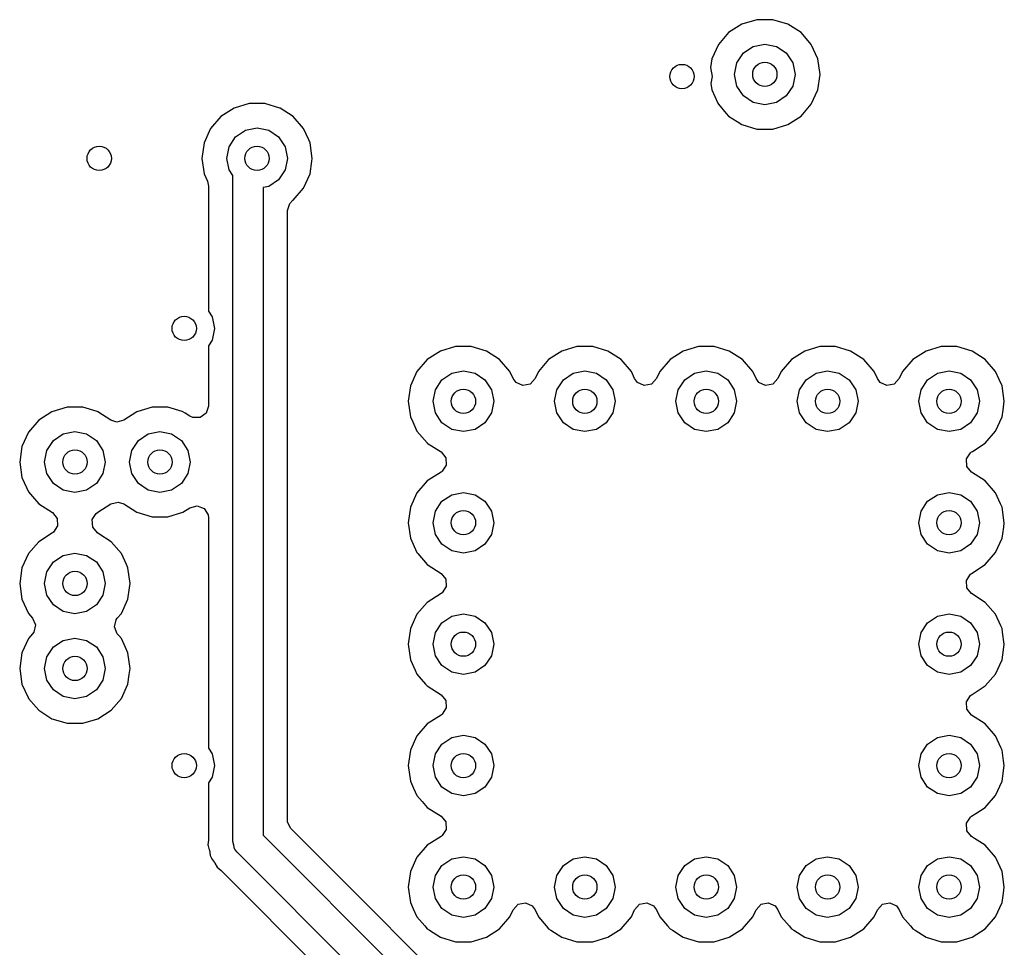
# Model space of a CAD drawing. Extents: x 0.4 to 10.6, y -8.1 to -0.4.
# Tile 18 of 29: x 6.2 to 6.5, y -2.3 to -2. Entities that reach past the tile are written whole.
import ezdxf

# ---------------------------------------------------------------- set-up
doc = ezdxf.new("R2010")
doc.units = 0
doc.header["$MEASUREMENT"] = 0
doc.layers.add('BLACK', color=7, linetype='CONTINUOUS')

msp = doc.modelspace()

# ---------------------------------------------------------------- linework, layer by layer
at = {"layer": 'BLACK', "linetype": 'CONTINUOUS'}
for p, q in [((6.42888, -2.0037), (6.42459, -2.00646)), ((6.43377, -2.00227), (6.42888, -2.0037)), ((6.42888, -2.0037), (6.42888, -2.0037)), ((6.43887, -2.00227), (6.43377, -2.00227)), ((6.43377, -2.00227), (6.43377, -2.00227)), ((6.44377, -2.0037), (6.43887, -2.00227)), ((6.43887, -2.00227), (6.43887, -2.00227)), ((6.44806, -2.00646), (6.44377, -2.0037)), ((6.44377, -2.0037), (6.44377, -2.0037)), ((6.44377, -2.0037), (6.44377, -2.0037)), ((6.44377, -2.0037), (6.44377, -2.0037)), ((6.42459, -2.00646), (6.42125, -2.01032)), ((6.44806, -2.00646), (6.44806, -2.00646)), ((6.44806, -2.00646), (6.44806, -2.00646)), ((6.44928, -2.00787), (6.44806, -2.00646)), ((6.4514, -2.01032), (6.44928, -2.00787)), ((6.42125, -2.01032), (6.41913, -2.01496)), ((6.42936, -2.01304), (6.43256, -2.01091)), ((6.43256, -2.01091), (6.43632, -2.01016)), ((6.43632, -2.01016), (6.44009, -2.01091)), ((6.44009, -2.01091), (6.44328, -2.01304)), ((6.45352, -2.01496), (6.4514, -2.01032)), ((6.42723, -2.01624), (6.42936, -2.01304)), ((6.44328, -2.01304), (6.44542, -2.01624)), ((6.41913, -2.01496), (6.41872, -2.01781)), ((6.41872, -2.01781), (6.41929, -2.02069)), ((6.42648, -2.02), (6.42723, -2.01624)), ((6.44542, -2.01624), (6.44617, -2.02)), ((6.45424, -2.02), (6.45352, -2.01496)), ((6.41929, -2.02069), (6.41883, -2.02299)), ((6.42723, -2.02377), (6.42648, -2.02)), ((6.44617, -2.02), (6.44542, -2.02377)), ((6.45352, -2.02505), (6.45424, -2.02)), ((6.41883, -2.02299), (6.41913, -2.02505)), ((6.42936, -2.02696), (6.42723, -2.02377)), ((6.44542, -2.02377), (6.44328, -2.02696)), ((6.41913, -2.02505), (6.42107, -2.02931)), ((6.43256, -2.0291), (6.42936, -2.02696)), ((6.44328, -2.02696), (6.44009, -2.0291)), ((6.4514, -2.02969), (6.45352, -2.02505)), ((6.2691, -2.02949), (6.26421, -2.03092)), ((6.2742, -2.02949), (6.2691, -2.02949)), ((6.2691, -2.02949), (6.2691, -2.02949)), ((6.27904, -2.03091), (6.2742, -2.02949)), ((6.2742, -2.02949), (6.2742, -2.02949)), ((6.42107, -2.02931), (6.42125, -2.02969)), ((6.42125, -2.02969), (6.42382, -2.03266)), ((6.43632, -2.02985), (6.43256, -2.0291)), ((6.44009, -2.0291), (6.43632, -2.02985)), ((6.44806, -2.03355), (6.4514, -2.02969)), ((6.25992, -2.03368), (6.25658, -2.03754)), ((6.26421, -2.03093), (6.25992, -2.03368)), ((6.26421, -2.03092), (6.26421, -2.03093)), ((6.2791, -2.03093), (6.27904, -2.03091)), ((6.28339, -2.03368), (6.2791, -2.03093)), ((6.2791, -2.03093), (6.2791, -2.03093)), ((6.2791, -2.03093), (6.2791, -2.03093)), ((6.28673, -2.03754), (6.28339, -2.03368)), ((6.28339, -2.03368), (6.28339, -2.03368)), ((6.28339, -2.03368), (6.28339, -2.03368)), ((6.42382, -2.03266), (6.42459, -2.03355)), ((6.42459, -2.03355), (6.42735, -2.03532)), ((6.44377, -2.0363), (6.44806, -2.03355)), ((6.42735, -2.03532), (6.42888, -2.0363)), ((6.42888, -2.0363), (6.43377, -2.03774)), ((6.43887, -2.03774), (6.44377, -2.0363)), ((6.25658, -2.03754), (6.25446, -2.04218)), ((6.26256, -2.04346), (6.26469, -2.04026)), ((6.26469, -2.04026), (6.26789, -2.03813)), ((6.26789, -2.03813), (6.27165, -2.03738)), ((6.27165, -2.03738), (6.27542, -2.03813)), ((6.27542, -2.03813), (6.27861, -2.04026)), ((6.27861, -2.04026), (6.28075, -2.04346)), ((6.28842, -2.04124), (6.28673, -2.03754)), ((6.43377, -2.03774), (6.43377, -2.03774)), ((6.43377, -2.03774), (6.43887, -2.03774)), ((6.43887, -2.03774), (6.43887, -2.03774)), ((6.25446, -2.04218), (6.25373, -2.04722)), ((6.26181, -2.04722), (6.26256, -2.04346)), ((6.28075, -2.04346), (6.2815, -2.04722)), ((6.28885, -2.04218), (6.28842, -2.04124)), ((6.28957, -2.04722), (6.28885, -2.04218)), ((6.25373, -2.04722), (6.25373, -2.04722)), ((6.25373, -2.04722), (6.25446, -2.05227)), ((6.26256, -2.05099), (6.26181, -2.04722)), ((6.2815, -2.04722), (6.28075, -2.05099)), ((6.28885, -2.05227), (6.28945, -2.0481)), ((6.28945, -2.0481), (6.28957, -2.04722)), ((6.28957, -2.04722), (6.28957, -2.04722)), ((6.25446, -2.05227), (6.25553, -2.05462)), ((6.26378, -2.05282), (6.26256, -2.05099)), ((6.26378, -2.2687), (6.26378, -2.05282)), ((6.28075, -2.05099), (6.27861, -2.05418)), ((6.28673, -2.05691), (6.28885, -2.05227)), ((6.25553, -2.05462), (6.25589, -2.05624)), ((6.25589, -2.05624), (6.25589, -2.09674)), ((6.27861, -2.05418), (6.27542, -2.05632)), ((6.27542, -2.05632), (6.27362, -2.05668)), ((6.27362, -2.05668), (6.27362, -2.26666)), ((6.28339, -2.06077), (6.28673, -2.05691)), ((6.28152, -2.0641), (6.28226, -2.06181)), ((6.28226, -2.06181), (6.28331, -2.06082)), ((6.28331, -2.06082), (6.28339, -2.06077)), ((6.28339, -2.06077), (6.28339, -2.06077)), ((6.28339, -2.06077), (6.28339, -2.06077)), ((6.28152, -2.08661), (6.28152, -2.0641)), ((6.28152, -2.26178), (6.28152, -2.08661)), ((6.25589, -2.09674), (6.25712, -2.0986)), ((6.25712, -2.0986), (6.25787, -2.10236)), ((6.25787, -2.10236), (6.25712, -2.10613)), ((6.25712, -2.10613), (6.25589, -2.10798)), ((6.25589, -2.10798), (6.25589, -2.12756)), ((6.33114, -2.10968), (6.32685, -2.11244)), ((6.33603, -2.10825), (6.33114, -2.10968)), ((6.33114, -2.10968), (6.33114, -2.10968)), ((6.34113, -2.10825), (6.33603, -2.10825)), ((6.33603, -2.10825), (6.33603, -2.10825)), ((6.34603, -2.10968), (6.34113, -2.10825)), ((6.34113, -2.10825), (6.34113, -2.10825)), ((6.35032, -2.11244), (6.34603, -2.10968)), ((6.34603, -2.10968), (6.34603, -2.10968)), ((6.34603, -2.10968), (6.34603, -2.10968)), ((6.34603, -2.10968), (6.34603, -2.10968)), ((6.37051, -2.10968), (6.36622, -2.11244)), ((6.3754, -2.10825), (6.37051, -2.10968)), ((6.37051, -2.10968), (6.37051, -2.10968)), ((6.3805, -2.10825), (6.3754, -2.10825)), ((6.3754, -2.10825), (6.3754, -2.10825)), ((6.3854, -2.10968), (6.3805, -2.10825)), ((6.3805, -2.10825), (6.3805, -2.10825)), ((6.38969, -2.11244), (6.3854, -2.10968)), ((6.3854, -2.10968), (6.3854, -2.10968)), ((6.3854, -2.10968), (6.3854, -2.10968)), ((6.3854, -2.10968), (6.3854, -2.10968)), ((6.40988, -2.10968), (6.40559, -2.11244)), ((6.41477, -2.10825), (6.40988, -2.10968)), ((6.40988, -2.10968), (6.40988, -2.10968)), ((6.41987, -2.10825), (6.41477, -2.10825)), ((6.41477, -2.10825), (6.41477, -2.10825)), ((6.42477, -2.10968), (6.41987, -2.10825)), ((6.41987, -2.10825), (6.41987, -2.10825)), ((6.42906, -2.11244), (6.42477, -2.10968)), ((6.42477, -2.10968), (6.42477, -2.10968)), ((6.42477, -2.10968), (6.42477, -2.10968)), ((6.42477, -2.10968), (6.42477, -2.10968)), ((6.44925, -2.10968), (6.44496, -2.11244)), ((6.45414, -2.10825), (6.44925, -2.10968)), ((6.44925, -2.10968), (6.44925, -2.10968)), ((6.45924, -2.10825), (6.45414, -2.10825)), ((6.45414, -2.10825), (6.45414, -2.10825)), ((6.46414, -2.10968), (6.45924, -2.10825)), ((6.45924, -2.10825), (6.45924, -2.10825)), ((6.46843, -2.11244), (6.46414, -2.10968)), ((6.46414, -2.10968), (6.46414, -2.10968)), ((6.46414, -2.10968), (6.46414, -2.10968)), ((6.46414, -2.10968), (6.46414, -2.10968)), ((6.48862, -2.10968), (6.48433, -2.11244)), ((6.49351, -2.10825), (6.48862, -2.10968)), ((6.48862, -2.10968), (6.48862, -2.10968)), ((6.49861, -2.10825), (6.49351, -2.10825)), ((6.49351, -2.10825), (6.49351, -2.10825)), ((6.50351, -2.10968), (6.49861, -2.10825)), ((6.49861, -2.10825), (6.49861, -2.10825)), ((6.5078, -2.11244), (6.50351, -2.10968)), ((6.50351, -2.10968), (6.50351, -2.10968)), ((6.50351, -2.10968), (6.50351, -2.10968)), ((6.50351, -2.10968), (6.50351, -2.10968)), ((6.32685, -2.11244), (6.32351, -2.1163)), ((6.35366, -2.1163), (6.35032, -2.11244)), ((6.35032, -2.11244), (6.35032, -2.11244)), ((6.35032, -2.11244), (6.35032, -2.11244)), ((6.36622, -2.11244), (6.36288, -2.1163)), ((6.39303, -2.1163), (6.38969, -2.11244)), ((6.38969, -2.11244), (6.38969, -2.11244)), ((6.38969, -2.11244), (6.38969, -2.11244)), ((6.40559, -2.11244), (6.40225, -2.1163)), ((6.4324, -2.1163), (6.42906, -2.11244)), ((6.42906, -2.11244), (6.42906, -2.11244)), ((6.42906, -2.11244), (6.42906, -2.11244)), ((6.44496, -2.11244), (6.44162, -2.1163)), ((6.47177, -2.1163), (6.46843, -2.11244)), ((6.46843, -2.11244), (6.46843, -2.11244)), ((6.46843, -2.11244), (6.46843, -2.11244)), ((6.48433, -2.11244), (6.48099, -2.1163)), ((6.51114, -2.1163), (6.5078, -2.11244)), ((6.5078, -2.11244), (6.5078, -2.11244)), ((6.5078, -2.11244), (6.5078, -2.11244)), ((6.32351, -2.1163), (6.32139, -2.12094)), ((6.33162, -2.11902), (6.33482, -2.11689)), ((6.33482, -2.11689), (6.33858, -2.11614)), ((6.33858, -2.11614), (6.34235, -2.11689)), ((6.34235, -2.11689), (6.34554, -2.11902)), ((6.35472, -2.11863), (6.35366, -2.1163)), ((6.36288, -2.1163), (6.36181, -2.11863)), ((6.37099, -2.11902), (6.37419, -2.11689)), ((6.37419, -2.11689), (6.37795, -2.11614)), ((6.37795, -2.11614), (6.38172, -2.11689)), ((6.38172, -2.11689), (6.38491, -2.11902)), ((6.39409, -2.11863), (6.39303, -2.1163)), ((6.40225, -2.1163), (6.40118, -2.11863)), ((6.41036, -2.11902), (6.41356, -2.11689)), ((6.41356, -2.11689), (6.41732, -2.11614)), ((6.41732, -2.11614), (6.42109, -2.11689)), ((6.42109, -2.11689), (6.42428, -2.11902)), ((6.43346, -2.11863), (6.4324, -2.1163)), ((6.44162, -2.1163), (6.44055, -2.11863)), ((6.44973, -2.11902), (6.45293, -2.11689)), ((6.45293, -2.11689), (6.45669, -2.11614)), ((6.45669, -2.11614), (6.46046, -2.11689)), ((6.46046, -2.11689), (6.46365, -2.11902)), ((6.47283, -2.11863), (6.47177, -2.1163)), ((6.48099, -2.1163), (6.47992, -2.11863)), ((6.4891, -2.11902), (6.4923, -2.11689)), ((6.4923, -2.11689), (6.49606, -2.11614)), ((6.49606, -2.11614), (6.49983, -2.11689)), ((6.49983, -2.11689), (6.50302, -2.11902)), ((6.51231, -2.11887), (6.51114, -2.1163)), ((6.32949, -2.12222), (6.33162, -2.11902)), ((6.34554, -2.11902), (6.34768, -2.12222)), ((6.35563, -2.11988), (6.35472, -2.11863)), ((6.35782, -2.12088), (6.35563, -2.11988)), ((6.36181, -2.11863), (6.36018, -2.1204)), ((6.36886, -2.12222), (6.37099, -2.11902)), ((6.38491, -2.11902), (6.38705, -2.12222)), ((6.395, -2.11988), (6.39409, -2.11863)), ((6.39719, -2.12088), (6.395, -2.11988)), ((6.40118, -2.11863), (6.39955, -2.1204)), ((6.40823, -2.12222), (6.41036, -2.11902)), ((6.42428, -2.11902), (6.42642, -2.12222)), ((6.43437, -2.11988), (6.43346, -2.11863)), ((6.43656, -2.12088), (6.43437, -2.11988)), ((6.44055, -2.11863), (6.43892, -2.1204)), ((6.4476, -2.12222), (6.44973, -2.11902)), ((6.46365, -2.11902), (6.46579, -2.12222)), ((6.47374, -2.11988), (6.47283, -2.11863)), ((6.47593, -2.12088), (6.47374, -2.11988)), ((6.47992, -2.11863), (6.47829, -2.1204)), ((6.48697, -2.12222), (6.4891, -2.11902)), ((6.50302, -2.11902), (6.50516, -2.12222)), ((6.51326, -2.12094), (6.51231, -2.11887)), ((6.32139, -2.12094), (6.32066, -2.12598)), ((6.32874, -2.12598), (6.32949, -2.12222)), ((6.34768, -2.12222), (6.34843, -2.12598)), ((6.36018, -2.1204), (6.35782, -2.12088)), ((6.36811, -2.12598), (6.36886, -2.12222)), ((6.38705, -2.12222), (6.3878, -2.12598)), ((6.39955, -2.1204), (6.39719, -2.12088)), ((6.40748, -2.12598), (6.40823, -2.12222)), ((6.42642, -2.12222), (6.42717, -2.12598)), ((6.43892, -2.1204), (6.43656, -2.12088)), ((6.44685, -2.12598), (6.4476, -2.12222)), ((6.46579, -2.12222), (6.46654, -2.12598)), ((6.47829, -2.1204), (6.47593, -2.12088)), ((6.48622, -2.12598), (6.48697, -2.12222)), ((6.50516, -2.12222), (6.50591, -2.12598)), ((6.51398, -2.12598), (6.51326, -2.12094)), ((6.32066, -2.12598), (6.32066, -2.12598)), ((6.32066, -2.12598), (6.32139, -2.13103)), ((6.32949, -2.12975), (6.32874, -2.12598)), ((6.34843, -2.12598), (6.34768, -2.12975)), ((6.36886, -2.12975), (6.36811, -2.12598)), ((6.3878, -2.12598), (6.38705, -2.12975)), ((6.40823, -2.12975), (6.40748, -2.12598)), ((6.42717, -2.12598), (6.42642, -2.12975)), ((6.4476, -2.12975), (6.44685, -2.12598)), ((6.46654, -2.12598), (6.46579, -2.12975)), ((6.48697, -2.12975), (6.48622, -2.12598)), ((6.50591, -2.12598), (6.50516, -2.12975)), ((6.51358, -2.12881), (6.51398, -2.12598)), ((6.51398, -2.12598), (6.51398, -2.12598)), ((6.20515, -2.12937), (6.20086, -2.13213)), ((6.21005, -2.12793), (6.20515, -2.12937)), ((6.20515, -2.12937), (6.20515, -2.12937)), ((6.21515, -2.12793), (6.21005, -2.12793)), ((6.21005, -2.12793), (6.21005, -2.12793)), ((6.21976, -2.12929), (6.21515, -2.12793)), ((6.21515, -2.12793), (6.21515, -2.12793)), ((6.22004, -2.12937), (6.21976, -2.12929)), ((6.22427, -2.13209), (6.22004, -2.12937)), ((6.22004, -2.12937), (6.22004, -2.12937)), ((6.22004, -2.12937), (6.22004, -2.12937)), ((6.23271, -2.12937), (6.22849, -2.13209)), ((6.23761, -2.12793), (6.23271, -2.12937)), ((6.23271, -2.12937), (6.23271, -2.12937)), ((6.24271, -2.12793), (6.23761, -2.12793)), ((6.23761, -2.12793), (6.23761, -2.12793)), ((6.24732, -2.12929), (6.24271, -2.12793)), ((6.24271, -2.12793), (6.24271, -2.12793)), ((6.2476, -2.12937), (6.24732, -2.12929)), ((6.24835, -2.12985), (6.2476, -2.12937)), ((6.25589, -2.12756), (6.25514, -2.12985)), ((6.51326, -2.13103), (6.51358, -2.12881)), ((6.20086, -2.13213), (6.19752, -2.13598)), ((6.22616, -2.1327), (6.22427, -2.13209)), ((6.22849, -2.13209), (6.22616, -2.1327)), ((6.24988, -2.13084), (6.24835, -2.12985)), ((6.25078, -2.13126), (6.24988, -2.13084)), ((6.25319, -2.13126), (6.25078, -2.13126)), ((6.25514, -2.12985), (6.25319, -2.13126)), ((6.32139, -2.13103), (6.32214, -2.13268)), ((6.32214, -2.13268), (6.32351, -2.13567)), ((6.33162, -2.13294), (6.32949, -2.12975)), ((6.34768, -2.12975), (6.34554, -2.13294)), ((6.37099, -2.13294), (6.36886, -2.12975)), ((6.38705, -2.12975), (6.38491, -2.13294)), ((6.41036, -2.13294), (6.40823, -2.12975)), ((6.42642, -2.12975), (6.42428, -2.13294)), ((6.44973, -2.13294), (6.4476, -2.12975)), ((6.46579, -2.12975), (6.46365, -2.13294)), ((6.4891, -2.13294), (6.48697, -2.12975)), ((6.50516, -2.12975), (6.50302, -2.13294)), ((6.51114, -2.13567), (6.51326, -2.13103)), ((6.19752, -2.13598), (6.19541, -2.14062)), ((6.20883, -2.13658), (6.2126, -2.13583)), ((6.2126, -2.13583), (6.21636, -2.13658)), ((6.23639, -2.13658), (6.24016, -2.13583)), ((6.24016, -2.13583), (6.24392, -2.13658)), ((6.32351, -2.13567), (6.32682, -2.1395)), ((6.33482, -2.13508), (6.33162, -2.13294)), ((6.33858, -2.13583), (6.33482, -2.13508)), ((6.34235, -2.13508), (6.33858, -2.13583)), ((6.34554, -2.13294), (6.34235, -2.13508)), ((6.37419, -2.13508), (6.37099, -2.13294)), ((6.37795, -2.13583), (6.37419, -2.13508)), ((6.38172, -2.13508), (6.37795, -2.13583)), ((6.38491, -2.13294), (6.38172, -2.13508)), ((6.41356, -2.13508), (6.41036, -2.13294)), ((6.41732, -2.13583), (6.41356, -2.13508)), ((6.42109, -2.13508), (6.41732, -2.13583)), ((6.42428, -2.13294), (6.42109, -2.13508)), ((6.45293, -2.13508), (6.44973, -2.13294)), ((6.45669, -2.13583), (6.45293, -2.13508)), ((6.46046, -2.13508), (6.45669, -2.13583)), ((6.46365, -2.13294), (6.46046, -2.13508)), ((6.4923, -2.13508), (6.4891, -2.13294)), ((6.49606, -2.13583), (6.4923, -2.13508)), ((6.49983, -2.13508), (6.49606, -2.13583)), ((6.50302, -2.13294), (6.49983, -2.13508)), ((6.5078, -2.13953), (6.51114, -2.13567)), ((6.20351, -2.1419), (6.20564, -2.13871)), ((6.20564, -2.13871), (6.20883, -2.13658)), ((6.21636, -2.13658), (6.21956, -2.13871)), ((6.21956, -2.13871), (6.22169, -2.1419)), ((6.23106, -2.1419), (6.2332, -2.13871)), ((6.2332, -2.13871), (6.23639, -2.13658)), ((6.24392, -2.13658), (6.24712, -2.13871)), ((6.24712, -2.13871), (6.24925, -2.1419)), ((6.19541, -2.14062), (6.19468, -2.14567)), ((6.20276, -2.14567), (6.20351, -2.1419)), ((6.22169, -2.1419), (6.22244, -2.14567)), ((6.23031, -2.14567), (6.23106, -2.1419)), ((6.24925, -2.1419), (6.25, -2.14567)), ((6.32682, -2.1395), (6.32685, -2.13953)), ((6.32685, -2.13953), (6.33131, -2.14239)), ((6.33131, -2.14239), (6.33283, -2.14426)), ((6.50298, -2.14265), (6.50334, -2.14239)), ((6.50334, -2.14239), (6.50362, -2.14221)), ((6.50362, -2.14221), (6.5078, -2.13953)), ((6.19468, -2.14567), (6.19468, -2.14567)), ((6.19468, -2.14567), (6.19541, -2.15072)), ((6.20351, -2.14944), (6.20276, -2.14567)), ((6.22244, -2.14567), (6.22169, -2.14944)), ((6.23106, -2.14944), (6.23031, -2.14567)), ((6.25, -2.14567), (6.24925, -2.14944)), ((6.33283, -2.14426), (6.33297, -2.14666)), ((6.50168, -2.14468), (6.50298, -2.14265)), ((6.50182, -2.14708), (6.50168, -2.14468)), ((6.33167, -2.14869), (6.33131, -2.14895)), ((6.33297, -2.14666), (6.33167, -2.14869)), ((6.50334, -2.14895), (6.50182, -2.14708)), ((6.19541, -2.15072), (6.19687, -2.15392)), ((6.20564, -2.15263), (6.20351, -2.14944)), ((6.22169, -2.14944), (6.21956, -2.15263)), ((6.2332, -2.15263), (6.23106, -2.14944)), ((6.24925, -2.14944), (6.24712, -2.15263)), ((6.32685, -2.15181), (6.32351, -2.15567)), ((6.33131, -2.14895), (6.32685, -2.15181)), ((6.5078, -2.15181), (6.50334, -2.14895)), ((6.51114, -2.15567), (6.5078, -2.15181)), ((6.5078, -2.15181), (6.5078, -2.15181)), ((6.5078, -2.15181), (6.5078, -2.15181)), ((6.19687, -2.15392), (6.19752, -2.15536)), ((6.20883, -2.15476), (6.20564, -2.15263)), ((6.2126, -2.15551), (6.20883, -2.15476)), ((6.21636, -2.15476), (6.2126, -2.15551)), ((6.21956, -2.15263), (6.21636, -2.15476)), ((6.23639, -2.15476), (6.2332, -2.15263)), ((6.24016, -2.15551), (6.23639, -2.15476)), ((6.24392, -2.15476), (6.24016, -2.15551)), ((6.24712, -2.15263), (6.24392, -2.15476)), ((6.19752, -2.15536), (6.19882, -2.15685)), ((6.19882, -2.15685), (6.20086, -2.15921)), ((6.32351, -2.15567), (6.32139, -2.16031)), ((6.32949, -2.16159), (6.33162, -2.15839)), ((6.33162, -2.15839), (6.33482, -2.15626)), ((6.33482, -2.15626), (6.33858, -2.15551)), ((6.33858, -2.15551), (6.34235, -2.15626)), ((6.34235, -2.15626), (6.34554, -2.15839)), ((6.34554, -2.15839), (6.34768, -2.16159)), ((6.48697, -2.16159), (6.4891, -2.15839)), ((6.4891, -2.15839), (6.4923, -2.15626)), ((6.4923, -2.15626), (6.49606, -2.15551)), ((6.49606, -2.15551), (6.49983, -2.15626)), ((6.49983, -2.15626), (6.50302, -2.15839)), ((6.50302, -2.15839), (6.50516, -2.16159)), ((6.51277, -2.15924), (6.51114, -2.15567)), ((6.20086, -2.15921), (6.20532, -2.16208)), ((6.22004, -2.16197), (6.22427, -2.15925)), ((6.22427, -2.15925), (6.2266, -2.15864)), ((6.2266, -2.15864), (6.22849, -2.15925)), ((6.22849, -2.15925), (6.23271, -2.16197)), ((6.2476, -2.16197), (6.24988, -2.1605)), ((6.24988, -2.1605), (6.25221, -2.15989)), ((6.25221, -2.15989), (6.25446, -2.16077)), ((6.25446, -2.16077), (6.25576, -2.16279)), ((6.32139, -2.16031), (6.32066, -2.16535)), ((6.32874, -2.16535), (6.32949, -2.16159)), ((6.34768, -2.16159), (6.34843, -2.16535)), ((6.48622, -2.16535), (6.48697, -2.16159)), ((6.50516, -2.16159), (6.50591, -2.16535)), ((6.51326, -2.16031), (6.51277, -2.15924)), ((6.51398, -2.16535), (6.51326, -2.16031)), ((6.20532, -2.16208), (6.20685, -2.16394)), ((6.20685, -2.16394), (6.20698, -2.16635)), ((6.21821, -2.16436), (6.21952, -2.16234)), ((6.21835, -2.16677), (6.21821, -2.16436)), ((6.21952, -2.16234), (6.21988, -2.16208)), ((6.21988, -2.16208), (6.22004, -2.16197)), ((6.22004, -2.16197), (6.22004, -2.16197)), ((6.23271, -2.16197), (6.23761, -2.16341)), ((6.23761, -2.16341), (6.23761, -2.16341)), ((6.23761, -2.16341), (6.24271, -2.16341)), ((6.24271, -2.16341), (6.2476, -2.16197)), ((6.24271, -2.16341), (6.24271, -2.16341)), ((6.25576, -2.16279), (6.25589, -2.16378)), ((6.25589, -2.16378), (6.25589, -2.23847)), ((6.20698, -2.16635), (6.20568, -2.16837)), ((6.21988, -2.16863), (6.21835, -2.16677)), ((6.32066, -2.16535), (6.32066, -2.16535)), ((6.32066, -2.16535), (6.32139, -2.1704)), ((6.32949, -2.16912), (6.32874, -2.16535)), ((6.34843, -2.16535), (6.34768, -2.16912)), ((6.48697, -2.16912), (6.48622, -2.16535)), ((6.50591, -2.16535), (6.50516, -2.16912)), ((6.51347, -2.16892), (6.51378, -2.16677)), ((6.51378, -2.16677), (6.51398, -2.16535)), ((6.51398, -2.16535), (6.51398, -2.16535)), ((6.20532, -2.16863), (6.20086, -2.1715)), ((6.20568, -2.16837), (6.20532, -2.16863)), ((6.22033, -2.16892), (6.21988, -2.16863)), ((6.22433, -2.1715), (6.22033, -2.16892)), ((6.32139, -2.1704), (6.32351, -2.17504)), ((6.33162, -2.17231), (6.32949, -2.16912)), ((6.34768, -2.16912), (6.34554, -2.17231)), ((6.4891, -2.17231), (6.48697, -2.16912)), ((6.50516, -2.16912), (6.50302, -2.17231)), ((6.51114, -2.17504), (6.51326, -2.1704)), ((6.51326, -2.1704), (6.51347, -2.16892)), ((6.20086, -2.1715), (6.19752, -2.17535)), ((6.22767, -2.17535), (6.22433, -2.1715)), ((6.33482, -2.17445), (6.33162, -2.17231)), ((6.34554, -2.17231), (6.34235, -2.17445)), ((6.4923, -2.17445), (6.4891, -2.17231)), ((6.50302, -2.17231), (6.49983, -2.17445)), ((6.19752, -2.17535), (6.19541, -2.17999)), ((6.20564, -2.17808), (6.20883, -2.17595)), ((6.20883, -2.17595), (6.2126, -2.1752)), ((6.2126, -2.1752), (6.21636, -2.17595)), ((6.21636, -2.17595), (6.21956, -2.17808)), ((6.22929, -2.1789), (6.22767, -2.17535)), ((6.32351, -2.17504), (6.32351, -2.17504)), ((6.32351, -2.17504), (6.32378, -2.17535)), ((6.32378, -2.17535), (6.32685, -2.1789)), ((6.33858, -2.1752), (6.33482, -2.17445)), ((6.34235, -2.17445), (6.33858, -2.1752)), ((6.49606, -2.1752), (6.4923, -2.17445)), ((6.49983, -2.17445), (6.49606, -2.1752)), ((6.5078, -2.1789), (6.51114, -2.17504)), ((6.19541, -2.17999), (6.19468, -2.18504)), ((6.20351, -2.18127), (6.20564, -2.17808)), ((6.21956, -2.17808), (6.22169, -2.18127)), ((6.22979, -2.17999), (6.22929, -2.1789)), ((6.23052, -2.18504), (6.22979, -2.17999)), ((6.32685, -2.1789), (6.33131, -2.18176)), ((6.50334, -2.18176), (6.5078, -2.1789)), ((6.5078, -2.1789), (6.5078, -2.1789)), ((6.5078, -2.1789), (6.5078, -2.1789)), ((6.20276, -2.18504), (6.20351, -2.18127)), ((6.22169, -2.18127), (6.22244, -2.18504)), ((6.33131, -2.18176), (6.33283, -2.18363)), ((6.33283, -2.18363), (6.33297, -2.18603)), ((6.50168, -2.18405), (6.50298, -2.18202)), ((6.50298, -2.18202), (6.50334, -2.18176)), ((6.19468, -2.18504), (6.19468, -2.18504)), ((6.19468, -2.18504), (6.19541, -2.19009)), ((6.20351, -2.18881), (6.20276, -2.18504)), ((6.22244, -2.18504), (6.22169, -2.18881)), ((6.22979, -2.19009), (6.23031, -2.18645)), ((6.23031, -2.18645), (6.23052, -2.18504)), ((6.23052, -2.18504), (6.23052, -2.18504)), ((6.33297, -2.18603), (6.33167, -2.18806)), ((6.50182, -2.18645), (6.50168, -2.18405)), ((6.50334, -2.18832), (6.50182, -2.18645)), ((6.19541, -2.19009), (6.19752, -2.19473)), ((6.20564, -2.192), (6.20351, -2.18881)), ((6.22169, -2.18881), (6.21956, -2.192)), ((6.22767, -2.19473), (6.22979, -2.19009)), ((6.33131, -2.18832), (6.32685, -2.19118)), ((6.33167, -2.18806), (6.33131, -2.18832)), ((6.5078, -2.19118), (6.50334, -2.18832)), ((6.20883, -2.19413), (6.20564, -2.192)), ((6.21956, -2.192), (6.21636, -2.19413)), ((6.32685, -2.19118), (6.32351, -2.19504)), ((6.51114, -2.19504), (6.5078, -2.19118)), ((6.5078, -2.19118), (6.5078, -2.19118)), ((6.5078, -2.19118), (6.5078, -2.19118)), ((6.19752, -2.19473), (6.19886, -2.19627)), ((6.19886, -2.19627), (6.1998, -2.19849)), ((6.2126, -2.19488), (6.20883, -2.19413)), ((6.21636, -2.19413), (6.2126, -2.19488)), ((6.22595, -2.19681), (6.22634, -2.19627)), ((6.22634, -2.19627), (6.22767, -2.19473)), ((6.32351, -2.19504), (6.32139, -2.19968)), ((6.33162, -2.19776), (6.33482, -2.19563)), ((6.33482, -2.19563), (6.33858, -2.19488)), ((6.33858, -2.19488), (6.34235, -2.19563)), ((6.34235, -2.19563), (6.34554, -2.19776)), ((6.4891, -2.19776), (6.4923, -2.19563)), ((6.4923, -2.19563), (6.49606, -2.19488)), ((6.49606, -2.19488), (6.49983, -2.19563)), ((6.49983, -2.19563), (6.50302, -2.19776)), ((6.51286, -2.19882), (6.51114, -2.19504)), ((6.1998, -2.19849), (6.19925, -2.20083)), ((6.2254, -2.19915), (6.22595, -2.19681)), ((6.22634, -2.20137), (6.2254, -2.19915)), ((6.32139, -2.19968), (6.32066, -2.20472)), ((6.32949, -2.20096), (6.33162, -2.19776)), ((6.34554, -2.19776), (6.34768, -2.20096)), ((6.48697, -2.20096), (6.4891, -2.19776)), ((6.50302, -2.19776), (6.50516, -2.20096)), ((6.51326, -2.19968), (6.51286, -2.19882)), ((6.51342, -2.20079), (6.51326, -2.19968)), ((6.19752, -2.20291), (6.19541, -2.20755)), ((6.19886, -2.20137), (6.19752, -2.20291)), ((6.19925, -2.20083), (6.19886, -2.20137)), ((6.20883, -2.20351), (6.2126, -2.20276)), ((6.2126, -2.20276), (6.21636, -2.20351)), ((6.2268, -2.2019), (6.22634, -2.20137)), ((6.22767, -2.20291), (6.2268, -2.2019)), ((6.22901, -2.20584), (6.22767, -2.20291)), ((6.32874, -2.20472), (6.32949, -2.20096)), ((6.34768, -2.20096), (6.34843, -2.20472)), ((6.48622, -2.20472), (6.48697, -2.20096)), ((6.50516, -2.20096), (6.50591, -2.20472)), ((6.51398, -2.20472), (6.51342, -2.20079)), ((6.20351, -2.20883), (6.20564, -2.20564)), ((6.20564, -2.20564), (6.20883, -2.20351)), ((6.21636, -2.20351), (6.21956, -2.20564)), ((6.21956, -2.20564), (6.22169, -2.20883)), ((6.22979, -2.20755), (6.22901, -2.20584)), ((6.32066, -2.20472), (6.32066, -2.20472)), ((6.32066, -2.20472), (6.32139, -2.20977)), ((6.32949, -2.20849), (6.32874, -2.20472)), ((6.34843, -2.20472), (6.34768, -2.20849)), ((6.48697, -2.20849), (6.48622, -2.20472)), ((6.50591, -2.20472), (6.50516, -2.20849)), ((6.51372, -2.20654), (6.51398, -2.20472)), ((6.51398, -2.20472), (6.51398, -2.20472)), ((6.19541, -2.20755), (6.19468, -2.2126)), ((6.20276, -2.2126), (6.20351, -2.20883)), ((6.22169, -2.20883), (6.22244, -2.2126)), ((6.23052, -2.2126), (6.22979, -2.20755)), ((6.33162, -2.21168), (6.32949, -2.20849)), ((6.34768, -2.20849), (6.34554, -2.21168)), ((6.4891, -2.21168), (6.48697, -2.20849)), ((6.50516, -2.20849), (6.50302, -2.21168)), ((6.51326, -2.20977), (6.51372, -2.20654)), ((6.19468, -2.2126), (6.19468, -2.2126)), ((6.19468, -2.2126), (6.19541, -2.21765)), ((6.20351, -2.21637), (6.20276, -2.2126)), ((6.22244, -2.2126), (6.22169, -2.21637)), ((6.23023, -2.21459), (6.23052, -2.2126)), ((6.23052, -2.2126), (6.23052, -2.2126)), ((6.32139, -2.20977), (6.32293, -2.21315)), ((6.33482, -2.21382), (6.33162, -2.21168)), ((6.34554, -2.21168), (6.34235, -2.21382)), ((6.4923, -2.21382), (6.4891, -2.21168)), ((6.50302, -2.21168), (6.49983, -2.21382)), ((6.51114, -2.21441), (6.51326, -2.20977)), ((6.22979, -2.21765), (6.23023, -2.21459)), ((6.32293, -2.21315), (6.32351, -2.21441)), ((6.32351, -2.21441), (6.32631, -2.21765)), ((6.33858, -2.21457), (6.33482, -2.21382)), ((6.34235, -2.21382), (6.33858, -2.21457)), ((6.49606, -2.21457), (6.4923, -2.21382)), ((6.49983, -2.21382), (6.49606, -2.21457)), ((6.5078, -2.21827), (6.51114, -2.21441)), ((6.19541, -2.21765), (6.19738, -2.22197)), ((6.20564, -2.21956), (6.20351, -2.21637)), ((6.22169, -2.21637), (6.21956, -2.21956)), ((6.22767, -2.22229), (6.22979, -2.21765)), ((6.32631, -2.21765), (6.32685, -2.21827)), ((6.32685, -2.21827), (6.33131, -2.22113)), ((6.50351, -2.22102), (6.5078, -2.21827)), ((6.19738, -2.22197), (6.19752, -2.22229)), ((6.19752, -2.22229), (6.19999, -2.22513)), ((6.20883, -2.22169), (6.20564, -2.21956)), ((6.2126, -2.22244), (6.20883, -2.22169)), ((6.21636, -2.22169), (6.2126, -2.22244)), ((6.21956, -2.21956), (6.21636, -2.22169)), ((6.22433, -2.22614), (6.22767, -2.22229)), ((6.33131, -2.22113), (6.33283, -2.223)), ((6.50168, -2.22342), (6.50298, -2.22139)), ((6.50298, -2.22139), (6.50334, -2.22113)), ((6.50334, -2.22113), (6.50351, -2.22102)), ((6.19999, -2.22513), (6.20086, -2.22614)), ((6.33297, -2.2254), (6.33167, -2.22743)), ((6.33283, -2.223), (6.33297, -2.2254)), ((6.50182, -2.22582), (6.50168, -2.22342)), ((6.20086, -2.22614), (6.20515, -2.2289)), ((6.22004, -2.2289), (6.22433, -2.22614)), ((6.33131, -2.22769), (6.32685, -2.23055)), ((6.33167, -2.22743), (6.33131, -2.22769)), ((6.50334, -2.22769), (6.50182, -2.22582)), ((6.5078, -2.23055), (6.50334, -2.22769)), ((6.20515, -2.2289), (6.20515, -2.2289)), ((6.20515, -2.2289), (6.21005, -2.23033)), ((6.21005, -2.23033), (6.21005, -2.23033)), ((6.21005, -2.23033), (6.21515, -2.23033)), ((6.21515, -2.23033), (6.22004, -2.2289)), ((6.21515, -2.23033), (6.21515, -2.23033)), ((6.32685, -2.23055), (6.32351, -2.23441)), ((6.51114, -2.23441), (6.5078, -2.23055)), ((6.5078, -2.23055), (6.5078, -2.23055)), ((6.5078, -2.23055), (6.5078, -2.23055)), ((6.32351, -2.23441), (6.32139, -2.23905)), ((6.33162, -2.23713), (6.33482, -2.235)), ((6.33482, -2.235), (6.33858, -2.23425)), ((6.33858, -2.23425), (6.34235, -2.235)), ((6.34235, -2.235), (6.34554, -2.23713)), ((6.4891, -2.23713), (6.4923, -2.235)), ((6.4923, -2.235), (6.49606, -2.23425)), ((6.49606, -2.23425), (6.49983, -2.235)), ((6.49983, -2.235), (6.50302, -2.23713)), ((6.5129, -2.23827), (6.51114, -2.23441)), ((6.32949, -2.24033), (6.33162, -2.23713)), ((6.34554, -2.23713), (6.34768, -2.24033)), ((6.48697, -2.24033), (6.4891, -2.23713)), ((6.50302, -2.23713), (6.50516, -2.24033)), ((6.51326, -2.23905), (6.5129, -2.23827)), ((6.25589, -2.23847), (6.25712, -2.24033)), ((6.25712, -2.24033), (6.25787, -2.24409)), ((6.32139, -2.23905), (6.32066, -2.24409)), ((6.32874, -2.24409), (6.32949, -2.24033)), ((6.34768, -2.24033), (6.34843, -2.24409)), ((6.48622, -2.24409), (6.48697, -2.24033)), ((6.50516, -2.24033), (6.50591, -2.24409)), ((6.51375, -2.2425), (6.51326, -2.23905)), ((6.25787, -2.24409), (6.25712, -2.24786)), ((6.32066, -2.24409), (6.32066, -2.24409)), ((6.32066, -2.24409), (6.32139, -2.24914)), ((6.32949, -2.24786), (6.32874, -2.24409)), ((6.34843, -2.24409), (6.34768, -2.24786)), ((6.48697, -2.24786), (6.48622, -2.24409)), ((6.50591, -2.24409), (6.50516, -2.24786)), ((6.51326, -2.24914), (6.51398, -2.24409)), ((6.51398, -2.24409), (6.51375, -2.2425)), ((6.51398, -2.24409), (6.51398, -2.24409)), ((6.25712, -2.24786), (6.25589, -2.24972)), ((6.33162, -2.25105), (6.32949, -2.24786)), ((6.34768, -2.24786), (6.34554, -2.25105)), ((6.4891, -2.25105), (6.48697, -2.24786)), ((6.50516, -2.24786), (6.50302, -2.25105)), ((6.25589, -2.24972), (6.25589, -2.26806)), ((6.32139, -2.24914), (6.32243, -2.25142)), ((6.33482, -2.25319), (6.33162, -2.25105)), ((6.34554, -2.25105), (6.34235, -2.25319)), ((6.4923, -2.25319), (6.4891, -2.25105)), ((6.50302, -2.25105), (6.49983, -2.25319)), ((6.51114, -2.25378), (6.51326, -2.24914)), ((6.32243, -2.25142), (6.32351, -2.25378)), ((6.32351, -2.25378), (6.3252, -2.25573)), ((6.33858, -2.25394), (6.33482, -2.25319)), ((6.34235, -2.25319), (6.33858, -2.25394)), ((6.49606, -2.25394), (6.4923, -2.25319)), ((6.49983, -2.25319), (6.49606, -2.25394)), ((6.5078, -2.25764), (6.51114, -2.25378)), ((6.3252, -2.25573), (6.32685, -2.25764)), ((6.32685, -2.25764), (6.33131, -2.2605)), ((6.33131, -2.2605), (6.33283, -2.26237)), ((6.50298, -2.26076), (6.50334, -2.2605)), ((6.50334, -2.2605), (6.50476, -2.25959)), ((6.50476, -2.25959), (6.5078, -2.25764)), ((6.28156, -2.26239), (6.28152, -2.26178)), ((6.28266, -2.26453), (6.28156, -2.26239)), ((6.33283, -2.26237), (6.33297, -2.26477)), ((6.50168, -2.26279), (6.50298, -2.26076)), ((6.50182, -2.26519), (6.50168, -2.26279)), ((6.27362, -2.26666), (6.39112, -2.38416)), ((6.30159, -2.28346), (6.28266, -2.26453)), ((6.33167, -2.2668), (6.33131, -2.26706)), ((6.33297, -2.26477), (6.33167, -2.2668)), ((6.50334, -2.26706), (6.50182, -2.26519)), ((6.25588, -2.26823), (6.25574, -2.26983)), ((6.25574, -2.26983), (6.25581, -2.2701)), ((6.25581, -2.2701), (6.25616, -2.2714)), ((6.25589, -2.26806), (6.25588, -2.26823)), ((6.26412, -2.26987), (6.26378, -2.2687)), ((6.26438, -2.27106), (6.26412, -2.26987)), ((6.32685, -2.26992), (6.32351, -2.27378)), ((6.33131, -2.26706), (6.32685, -2.26992)), ((6.50436, -2.26772), (6.50334, -2.26706)), ((6.5078, -2.26992), (6.50436, -2.26772)), ((6.51114, -2.27378), (6.5078, -2.26992)), ((6.5078, -2.26992), (6.5078, -2.26992)), ((6.5078, -2.26992), (6.5078, -2.26992)), ((6.25616, -2.2714), (6.25619, -2.27156)), ((6.25619, -2.27156), (6.25647, -2.27315)), ((6.25647, -2.27315), (6.2565, -2.2732)), ((6.2565, -2.2732), (6.25689, -2.27414)), ((6.26453, -2.27126), (6.26438, -2.27106)), ((6.26456, -2.27136), (6.26453, -2.27126)), ((6.26469, -2.27148), (6.26456, -2.27136)), ((6.26522, -2.27218), (6.26469, -2.27148)), ((6.3833, -2.39026), (6.26522, -2.27218)), ((6.25689, -2.27414), (6.25691, -2.2742)), ((6.25691, -2.2742), (6.25691, -2.2742)), ((6.25691, -2.2742), (6.25783, -2.27552)), ((6.25783, -2.27552), (6.25792, -2.27567)), ((6.25792, -2.27567), (6.25873, -2.27707)), ((6.32351, -2.27378), (6.32139, -2.27842)), ((6.32949, -2.2797), (6.33162, -2.2765)), ((6.33162, -2.2765), (6.33482, -2.27437)), ((6.33482, -2.27437), (6.33858, -2.27362)), ((6.33858, -2.27362), (6.34235, -2.27437)), ((6.34235, -2.27437), (6.34554, -2.2765)), ((6.34554, -2.2765), (6.34768, -2.2797)), ((6.36886, -2.2797), (6.37099, -2.2765)), ((6.37099, -2.2765), (6.37419, -2.27437)), ((6.37419, -2.27437), (6.37795, -2.27362)), ((6.37795, -2.27362), (6.38172, -2.27437)), ((6.38172, -2.27437), (6.38491, -2.2765)), ((6.38491, -2.2765), (6.38705, -2.2797)), ((6.40823, -2.2797), (6.41036, -2.2765)), ((6.41036, -2.2765), (6.41356, -2.27437)), ((6.41356, -2.27437), (6.41732, -2.27362)), ((6.41732, -2.27362), (6.42109, -2.27437)), ((6.42109, -2.27437), (6.42428, -2.2765)), ((6.42428, -2.2765), (6.42642, -2.2797)), ((6.4476, -2.2797), (6.44973, -2.2765)), ((6.44973, -2.2765), (6.45293, -2.27437)), ((6.45293, -2.27437), (6.45669, -2.27362)), ((6.45669, -2.27362), (6.46046, -2.27437)), ((6.46046, -2.27437), (6.46365, -2.2765)), ((6.46365, -2.2765), (6.46579, -2.2797)), ((6.48697, -2.2797), (6.4891, -2.2765)), ((6.4891, -2.2765), (6.4923, -2.27437)), ((6.4923, -2.27437), (6.49606, -2.27362)), ((6.49606, -2.27362), (6.49983, -2.27437)), ((6.49983, -2.27437), (6.50302, -2.2765)), ((6.50302, -2.2765), (6.50516, -2.2797)), ((6.51133, -2.2742), (6.51114, -2.27378)), ((6.51326, -2.27842), (6.51133, -2.2742)), ((6.25873, -2.27707), (6.25997, -2.2781)), ((6.25997, -2.2781), (6.26009, -2.27822)), ((6.26009, -2.27822), (6.37344, -2.39156)), ((6.32139, -2.27842), (6.32066, -2.28346)), ((6.32874, -2.28346), (6.32949, -2.2797)), ((6.34768, -2.2797), (6.34843, -2.28346)), ((6.36811, -2.28346), (6.36886, -2.2797)), ((6.38705, -2.2797), (6.3878, -2.28346)), ((6.40748, -2.28346), (6.40823, -2.2797)), ((6.42642, -2.2797), (6.42717, -2.28346)), ((6.44685, -2.28346), (6.4476, -2.2797)), ((6.46579, -2.2797), (6.46654, -2.28346)), ((6.48622, -2.28346), (6.48697, -2.2797)), ((6.50516, -2.2797), (6.50591, -2.28346)), ((6.51398, -2.28346), (6.51326, -2.27842)), ((6.37802, -2.35989), (6.30159, -2.28346)), ((6.32066, -2.28346), (6.32066, -2.28346)), ((6.32066, -2.28346), (6.32139, -2.28851)), ((6.32949, -2.28723), (6.32874, -2.28346)), ((6.34843, -2.28346), (6.34768, -2.28723)), ((6.36886, -2.28723), (6.36811, -2.28346)), ((6.3878, -2.28346), (6.38705, -2.28723)), ((6.40823, -2.28723), (6.40748, -2.28346)), ((6.42717, -2.28346), (6.42642, -2.28723)), ((6.4476, -2.28723), (6.44685, -2.28346)), ((6.46654, -2.28346), (6.46579, -2.28723)), ((6.48697, -2.28723), (6.48622, -2.28346)), ((6.50591, -2.28346), (6.50516, -2.28723)), ((6.51326, -2.28851), (6.5137, -2.28545)), ((6.5137, -2.28545), (6.51398, -2.28346)), ((6.51398, -2.28346), (6.51398, -2.28346)), ((6.32139, -2.28851), (6.32233, -2.29058)), ((6.33162, -2.29042), (6.32949, -2.28723)), ((6.34768, -2.28723), (6.34554, -2.29042)), ((6.35472, -2.29082), (6.35635, -2.28904)), ((6.35635, -2.28904), (6.35871, -2.28857)), ((6.35871, -2.28857), (6.3609, -2.28957)), ((6.37099, -2.29042), (6.36886, -2.28723)), ((6.38705, -2.28723), (6.38491, -2.29042)), ((6.39409, -2.29082), (6.39572, -2.28904)), ((6.39572, -2.28904), (6.39808, -2.28857)), ((6.39808, -2.28857), (6.40027, -2.28957)), ((6.41036, -2.29042), (6.40823, -2.28723)), ((6.42642, -2.28723), (6.42428, -2.29042)), ((6.43346, -2.29082), (6.43509, -2.28904)), ((6.43509, -2.28904), (6.43745, -2.28857)), ((6.43745, -2.28857), (6.43964, -2.28957)), ((6.44973, -2.29042), (6.4476, -2.28723)), ((6.46579, -2.28723), (6.46365, -2.29042)), ((6.47283, -2.29082), (6.47446, -2.28904)), ((6.47446, -2.28904), (6.47682, -2.28857)), ((6.47682, -2.28857), (6.47901, -2.28957)), ((6.4891, -2.29042), (6.48697, -2.28723)), ((6.50516, -2.28723), (6.50302, -2.29042)), ((6.51114, -2.29315), (6.51326, -2.28851)), ((6.32233, -2.29058), (6.32351, -2.29315)), ((6.33482, -2.29256), (6.33162, -2.29042)), ((6.33858, -2.29331), (6.33482, -2.29256)), ((6.34235, -2.29256), (6.33858, -2.29331)), ((6.34554, -2.29042), (6.34235, -2.29256)), ((6.35366, -2.29315), (6.35472, -2.29082)), ((6.3609, -2.28957), (6.36181, -2.29082)), ((6.36181, -2.29082), (6.36288, -2.29315)), ((6.37419, -2.29256), (6.37099, -2.29042)), ((6.37795, -2.29331), (6.37419, -2.29256)), ((6.38172, -2.29256), (6.37795, -2.29331)), ((6.38491, -2.29042), (6.38172, -2.29256)), ((6.39303, -2.29315), (6.39409, -2.29082)), ((6.40027, -2.28957), (6.40118, -2.29082)), ((6.40118, -2.29082), (6.40225, -2.29315)), ((6.41356, -2.29256), (6.41036, -2.29042)), ((6.41732, -2.29331), (6.41356, -2.29256)), ((6.42109, -2.29256), (6.41732, -2.29331)), ((6.42428, -2.29042), (6.42109, -2.29256)), ((6.4324, -2.29315), (6.43346, -2.29082)), ((6.43964, -2.28957), (6.44055, -2.29082)), ((6.44055, -2.29082), (6.44162, -2.29315)), ((6.45293, -2.29256), (6.44973, -2.29042)), ((6.45669, -2.29331), (6.45293, -2.29256)), ((6.46046, -2.29256), (6.45669, -2.29331)), ((6.46365, -2.29042), (6.46046, -2.29256)), ((6.47177, -2.29315), (6.47283, -2.29082)), ((6.47901, -2.28957), (6.47992, -2.29082)), ((6.47992, -2.29082), (6.48099, -2.29315)), ((6.4923, -2.29256), (6.4891, -2.29042)), ((6.49606, -2.29331), (6.4923, -2.29256)), ((6.49983, -2.29256), (6.49606, -2.29331)), ((6.50302, -2.29042), (6.49983, -2.29256)), ((6.32351, -2.29315), (6.32605, -2.29609)), ((6.35032, -2.29701), (6.35366, -2.29315)), ((6.36288, -2.29315), (6.36542, -2.29609)), ((6.38969, -2.29701), (6.39303, -2.29315)), ((6.40225, -2.29315), (6.40479, -2.29609)), ((6.42906, -2.29701), (6.4324, -2.29315)), ((6.44162, -2.29315), (6.44416, -2.29609)), ((6.46843, -2.29701), (6.47177, -2.29315)), ((6.48099, -2.29315), (6.48353, -2.29609)), ((6.5078, -2.29701), (6.51114, -2.29315)), ((6.32605, -2.29609), (6.32685, -2.29701)), ((6.32685, -2.29701), (6.32759, -2.29748)), ((6.32759, -2.29748), (6.33114, -2.29976)), ((6.34603, -2.29976), (6.35032, -2.29701)), ((6.36542, -2.29609), (6.36622, -2.29701)), ((6.36622, -2.29701), (6.36696, -2.29748)), ((6.36696, -2.29748), (6.37051, -2.29976)), ((6.3854, -2.29976), (6.38969, -2.29701)), ((6.40479, -2.29609), (6.40559, -2.29701)), ((6.40559, -2.29701), (6.40633, -2.29748)), ((6.40633, -2.29748), (6.40988, -2.29976)), ((6.42477, -2.29976), (6.42906, -2.29701)), ((6.44416, -2.29609), (6.44496, -2.29701)), ((6.44496, -2.29701), (6.4457, -2.29748)), ((6.4457, -2.29748), (6.44925, -2.29976)), ((6.46414, -2.29976), (6.46843, -2.29701)), ((6.48353, -2.29609), (6.48433, -2.29701)), ((6.48433, -2.29701), (6.48507, -2.29748)), ((6.48507, -2.29748), (6.48862, -2.29976)), ((6.50351, -2.29976), (6.5078, -2.29701)), ((6.33114, -2.29976), (6.33603, -2.3012)), ((6.33603, -2.3012), (6.33603, -2.3012)), ((6.33603, -2.3012), (6.34113, -2.3012)), ((6.34113, -2.3012), (6.34603, -2.29976)), ((6.34113, -2.3012), (6.34113, -2.3012)), ((6.37051, -2.29976), (6.3754, -2.3012)), ((6.3754, -2.3012), (6.3754, -2.3012)), ((6.3754, -2.3012), (6.3805, -2.3012)), ((6.3805, -2.3012), (6.3854, -2.29976)), ((6.3805, -2.3012), (6.3805, -2.3012)), ((6.40988, -2.29976), (6.41477, -2.3012)), ((6.41477, -2.3012), (6.41477, -2.3012)), ((6.41477, -2.3012), (6.41987, -2.3012)), ((6.41987, -2.3012), (6.42477, -2.29976)), ((6.41987, -2.3012), (6.41987, -2.3012)), ((6.44925, -2.29976), (6.45414, -2.3012)), ((6.45414, -2.3012), (6.45414, -2.3012)), ((6.45414, -2.3012), (6.45924, -2.3012)), ((6.45924, -2.3012), (6.46414, -2.29976)), ((6.45924, -2.3012), (6.45924, -2.3012)), ((6.48862, -2.29976), (6.49351, -2.3012)), ((6.49351, -2.3012), (6.49351, -2.3012)), ((6.49351, -2.3012), (6.49861, -2.3012)), ((6.49861, -2.3012), (6.50351, -2.29976)), ((6.49861, -2.3012), (6.49861, -2.3012))]:
    msp.add_line(p, q, dxfattribs=at)
at = {"layer": 'BLACK'}
for centre in [(6.40945, -2.02069), (6.43632, -2.02), (6.22047, -2.04724), (6.27165, -2.04722), (6.24803, -2.10236), (6.33858, -2.12598), (6.37795, -2.12598), (6.41732, -2.12598), (6.45669, -2.12598), (6.49606, -2.12598), (6.2126, -2.14567), (6.24016, -2.14567), (6.33858, -2.16535), (6.49606, -2.16535), (6.2126, -2.18504), (6.33858, -2.20472), (6.49606, -2.20472), (6.2126, -2.2126), (6.24803, -2.24409), (6.33858, -2.24409), (6.49606, -2.24409), (6.33858, -2.28346), (6.37795, -2.28346), (6.41732, -2.28346), (6.45669, -2.28346), (6.49606, -2.28346)]:
    msp.add_circle(centre, 0.00394, dxfattribs=at)

doc.saveas('drawing.dxf')
